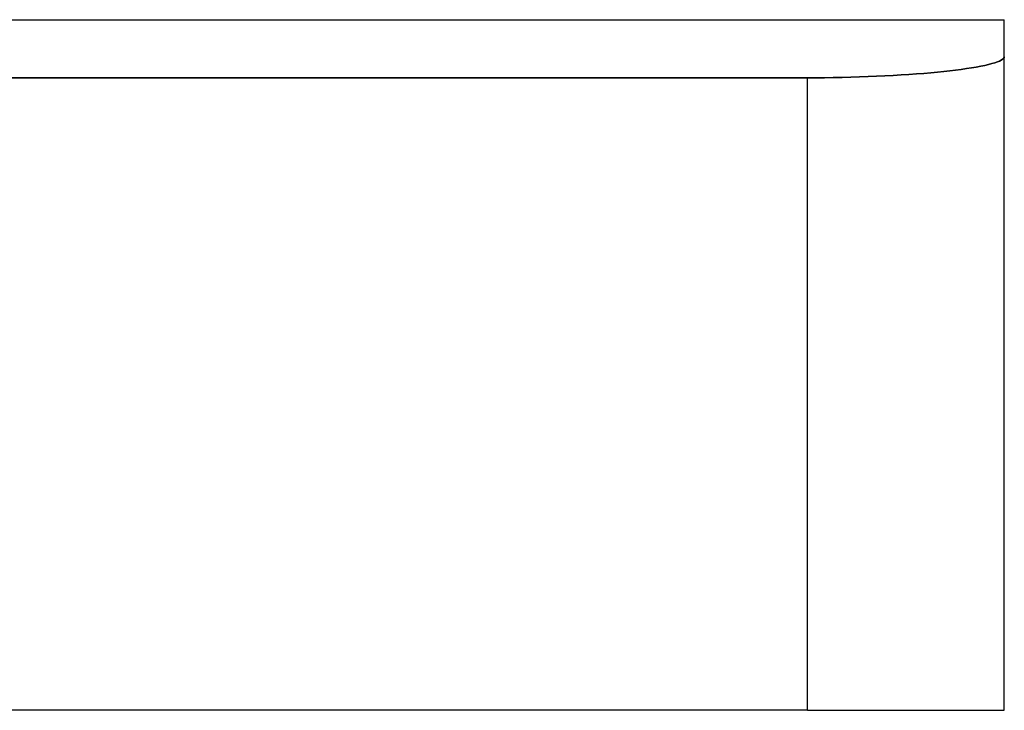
# Model space of a CAD drawing. Header units: millimetres. Extents: x -288 to 288, y -100 to 123.
# Tile 51 of 75: x 0 to 68, y 75 to 123. Entities that reach past the tile are written whole.
import ezdxf

# ---------------------------------------------------------------- set-up
doc = ezdxf.new("R2010")
doc.units = ezdxf.units.MM
doc.layers.add('MAIN-1', color=7, linetype='Continuous')
doc.layers.add('MAIN-2', color=7, linetype='Continuous')

msp = doc.modelspace()

# ---------------------------------------------------------------- linework, layer by layer
at = {"layer": 'MAIN-1'}
for p, q in [((-67.8, 123), (67.8, 123)), ((67.8, 120.441), (67.8, 123)), ((66.941, 119.972), (67.145, 120.031)), ((67.145, 120.031), (67.321, 120.091)), ((67.321, 120.091), (67.469, 120.151)), ((67.469, 120.151), (67.59, 120.211)), ((67.59, 120.211), (67.683, 120.27)), ((67.683, 120.27), (67.748, 120.328)), ((67.748, 120.328), (67.787, 120.385)), ((67.787, 120.385), (67.8, 120.441)), ((67.8, 75.4), (67.8, 120.441)), ((62.255, 119.301), (62.735, 119.342)), ((62.735, 119.342), (63.194, 119.386)), ((63.194, 119.386), (63.629, 119.431)), ((63.629, 119.431), (64.043, 119.477)), ((64.043, 119.477), (64.443, 119.525)), ((64.443, 119.525), (64.827, 119.576)), ((64.827, 119.576), (65.195, 119.628)), ((65.195, 119.628), (65.543, 119.683)), ((65.543, 119.683), (65.87, 119.738)), ((65.87, 119.738), (66.175, 119.795)), ((66.175, 119.795), (66.456, 119.853)), ((66.456, 119.853), (66.712, 119.912)), ((66.712, 119.912), (66.941, 119.972)), ((-54.24, 118.996), (54.24, 118.996)), ((54.24, 118.996), (54.83, 118.997)), ((54.24, 75.4), (54.24, 118.996)), ((54.83, 118.997), (55.426, 119.002)), ((55.426, 119.002), (56.026, 119.01)), ((56.026, 119.01), (56.628, 119.021)), ((56.628, 119.021), (57.23, 119.035)), ((57.23, 119.035), (57.828, 119.053)), ((57.828, 119.053), (58.421, 119.074)), ((58.421, 119.074), (59.007, 119.098)), ((59.007, 119.098), (59.583, 119.125)), ((59.583, 119.125), (60.148, 119.155)), ((60.148, 119.155), (60.699, 119.187)), ((60.699, 119.187), (61.235, 119.223)), ((61.235, 119.223), (61.755, 119.261)), ((61.755, 119.261), (62.255, 119.301)), ((54.24, 75.4), (-54.24, 75.4)), ((54.24, 75.4), (67.8, 75.4))]:
    msp.add_line(p, q, dxfattribs=at)
at = {"layer": 'MAIN-2'}
for p, q in [((67.145, 120.031), (66.941, 119.972)), ((67.321, 120.091), (67.145, 120.031)), ((67.469, 120.151), (67.321, 120.091)), ((67.59, 120.211), (67.469, 120.151)), ((67.683, 120.27), (67.59, 120.211)), ((67.748, 120.328), (67.683, 120.27)), ((67.787, 120.385), (67.748, 120.328)), ((67.8, 120.441), (67.787, 120.385)), ((62.735, 119.342), (62.255, 119.301)), ((63.194, 119.386), (62.735, 119.342)), ((63.629, 119.431), (63.194, 119.386)), ((64.043, 119.477), (63.629, 119.431)), ((64.443, 119.525), (64.043, 119.477)), ((64.827, 119.576), (64.443, 119.525)), ((65.195, 119.628), (64.827, 119.576)), ((65.543, 119.683), (65.195, 119.628)), ((65.87, 119.738), (65.543, 119.683)), ((66.175, 119.795), (65.87, 119.738)), ((66.456, 119.853), (66.175, 119.795)), ((66.712, 119.912), (66.456, 119.853)), ((66.941, 119.972), (66.712, 119.912)), ((54.24, 118.996), (-54.24, 118.996)), ((54.83, 118.997), (54.24, 118.996)), ((54.24, 75.4), (54.24, 118.996)), ((55.426, 119.002), (54.83, 118.997)), ((56.026, 119.01), (55.426, 119.002)), ((56.628, 119.021), (56.026, 119.01)), ((57.23, 119.035), (56.628, 119.021)), ((57.828, 119.053), (57.23, 119.035)), ((58.421, 119.074), (57.828, 119.053)), ((59.007, 119.098), (58.421, 119.074)), ((59.583, 119.125), (59.007, 119.098)), ((60.148, 119.155), (59.583, 119.125)), ((60.699, 119.187), (60.148, 119.155)), ((61.235, 119.223), (60.699, 119.187)), ((61.755, 119.261), (61.235, 119.223)), ((62.255, 119.301), (61.755, 119.261)), ((67.8, 75.4), (67.8, 75.4))]:
    msp.add_line(p, q, dxfattribs=at)

doc.saveas('drawing.dxf')
